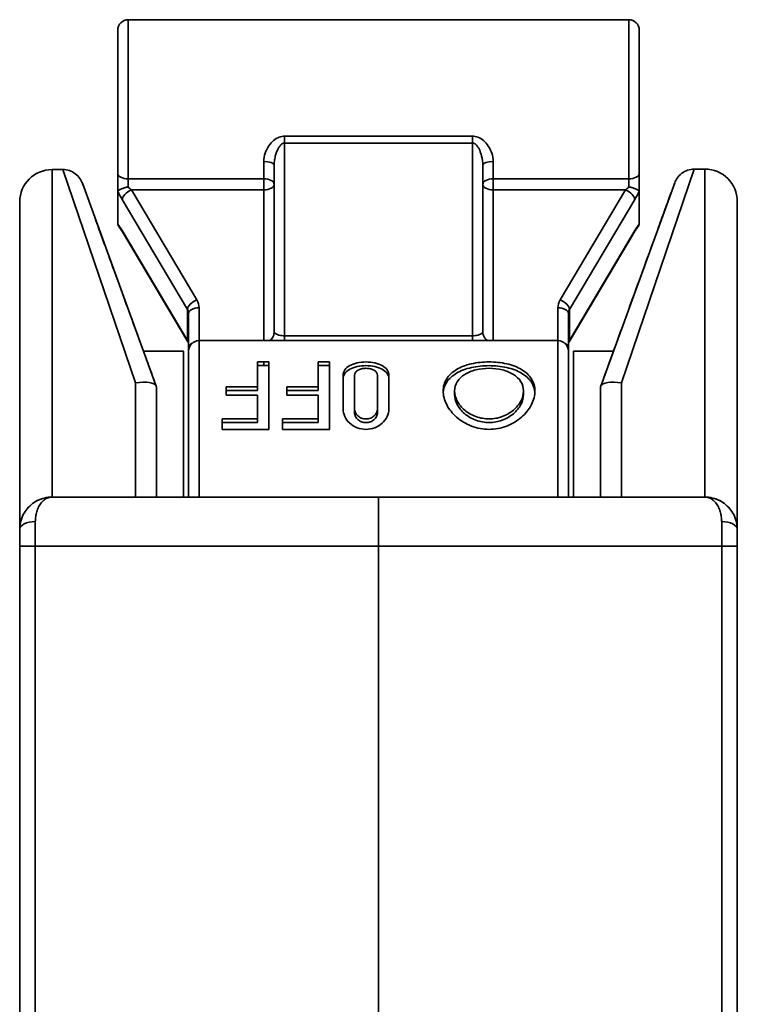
# Model space of a CAD drawing. Header units: millimetres. Extents: x -39 to 188, y 73 to 235.
# Tile 6 of 21: x -39 to -21, y 171 to 195. Entities that reach past the tile are written whole.
import ezdxf

# ---------------------------------------------------------------- set-up
doc = ezdxf.new("R2010")
doc.units = ezdxf.units.MM
doc.layers.add('Visible (ISO)', color=7, linetype='Continuous', lineweight=35)
doc.layers.add('Visible Narrow (ISO)', color=7, linetype='Continuous', lineweight=35)

msp = doc.modelspace()

# ---------------------------------------------------------------- linework, layer by layer
at = {"layer": 'Visible (ISO)'}
for p, q in [((-36.149, 195.466), (-23.957, 195.466)), ((-36.403, 191.724), (-36.403, 195.212)), ((-23.703, 195.212), (-23.703, 191.724)), ((-37.742, 191.817), (-38.003, 191.817)), ((-32.593, 187.858), (-32.593, 191.921)), ((-27.513, 191.921), (-27.513, 187.858)), ((-27.513, 191.921), (-27.513, 191.921)), ((-22.363, 191.828), (-22.103, 191.828)), ((-36.403, 191.724), (-36.403, 191.274)), ((-23.703, 191.274), (-23.703, 191.724)), ((-37.264, 191.482), (-35.467, 186.543)), ((-24.64, 186.544), (-22.84, 191.493)), ((-36.403, 190.508), (-36.403, 191.274)), ((-23.703, 190.508), (-23.703, 191.274)), ((-38.791, 191.029), (-38.791, 183.054)), ((-21.315, 183.054), (-21.315, 191.04)), ((-34.694, 187.622), (-36.286, 190.298)), ((-32.593, 190.138), (-32.593, 190.138)), ((-23.82, 190.298), (-25.412, 187.622)), ((-34.676, 188.315), (-34.676, 187.484)), ((-25.43, 187.484), (-25.43, 188.315)), ((-32.593, 187.858), (-32.593, 187.858)), ((-27.513, 187.858), (-27.513, 187.858)), ((-34.676, 187.484), (-34.676, 187.397)), ((-34.422, 187.651), (-25.684, 187.651)), ((-25.43, 187.397), (-25.43, 187.484)), ((-35.777, 187.397), (-34.803, 187.397)), ((-34.803, 183.841), (-34.803, 187.397)), ((-34.676, 183.841), (-34.676, 187.397)), ((-25.43, 187.397), (-25.43, 183.841)), ((-25.303, 187.397), (-25.303, 183.841)), ((-24.33, 187.397), (-25.303, 187.397)), ((-32.999, 186.526), (-32.999, 187.132)), ((-32.72, 187.132), (-32.999, 187.132)), ((-32.999, 187.042), (-32.72, 187.042)), ((-32.72, 187.132), (-32.72, 185.49)), ((-31.526, 186.526), (-31.526, 187.132)), ((-31.247, 187.132), (-31.526, 187.132)), ((-31.526, 187.042), (-31.247, 187.042)), ((-31.247, 187.132), (-31.247, 185.49)), ((-30.917, 185.986), (-30.917, 186.807)), ((-30.637, 185.986), (-30.637, 186.807)), ((-30.078, 185.986), (-30.078, 186.807)), ((-29.799, 186.807), (-29.799, 185.986)), ((-35.463, 186.533), (-35.467, 186.543)), ((-35.463, 183.841), (-35.463, 186.533)), ((-33.761, 186.32), (-33.761, 186.526)), ((-32.999, 186.526), (-33.761, 186.526)), ((-32.999, 186.526), (-32.999, 186.439)), ((-32.288, 186.32), (-32.288, 186.526)), ((-31.526, 186.526), (-32.288, 186.526)), ((-31.526, 186.526), (-31.526, 186.439)), ((-24.64, 186.544), (-24.644, 186.534)), ((-24.644, 183.841), (-24.644, 186.534)), ((-33.761, 186.439), (-32.999, 186.439)), ((-33.761, 186.32), (-32.999, 186.32)), ((-32.999, 185.745), (-32.999, 186.32)), ((-32.288, 186.439), (-31.526, 186.439)), ((-32.288, 186.32), (-31.526, 186.32)), ((-31.526, 185.745), (-31.526, 186.32)), ((-28.199, 186.338), (-28.199, 186.425)), ((-26.522, 186.338), (-26.522, 186.425)), ((-30.637, 185.986), (-30.637, 185.899)), ((-30.078, 185.986), (-30.078, 185.899)), ((-33.863, 185.49), (-33.863, 185.745)), ((-33.863, 185.745), (-32.999, 185.745)), ((-32.999, 185.657), (-33.863, 185.657)), ((-32.999, 185.745), (-32.999, 185.657)), ((-32.39, 185.49), (-32.39, 185.745)), ((-32.39, 185.745), (-31.526, 185.745)), ((-31.526, 185.657), (-32.39, 185.657)), ((-31.526, 185.745), (-31.526, 185.657)), ((-33.863, 185.49), (-32.72, 185.49)), ((-32.39, 185.49), (-31.247, 185.49)), ((-30.053, 183.841), (-38.003, 183.841)), ((-30.053, 182.647), (-30.053, 183.841)), ((-30.053, 183.841), (-22.103, 183.841)), ((-30.053, 183.841), (-30.053, 182.647)), ((-38.791, 182.647), (-38.791, 183.054)), ((-21.315, 183.054), (-21.315, 182.647)), ((-38.791, 169.49), (-38.791, 182.647)), ((-30.053, 169.871), (-30.053, 182.647)), ((-30.053, 182.647), (-30.053, 169.871)), ((-21.315, 182.647), (-21.315, 169.49))]:
    msp.add_line(p, q, dxfattribs=at)
for centre, radius, start, end in [((-36.149, 195.212), 0.254, 90, 180.0002), ((-23.957, 195.212), 0.254, 359.9998, 90), ((-38.003, 191.029), 0.787, 90, 180), ((-22.103, 191.04), 0.787, 0, 90), ((-34.422, 187.397), 0.254, 90, 179.9999), ((-25.684, 187.397), 0.254, 0.0001, 90)]:
    msp.add_arc(centre, radius, start, end, dxfattribs=at)
for centre, major_axis, ratio, start_param, end_param in [((-27.259, 191.921), (-0.254, 0), 0.359716, 6.28303, 6.283185), ((-36.193, 190.878), (-0.203, 0.415), 0.124985, 0.094516, 0.249782), ((-23.904, 190.895), (-0.194, -0.397), 0.127615, 2.886225, 3.044923), ((-35.97, 186.444), (0.506, 0.089), 0.339765, 0.059893, 1.512466), ((-36.421, 189.166), (0.958, -2.632), 0.00001, 6.196169, 6.283221), ((-23.665, 189.225), (0.979, 2.69), 0.00001, 3.141704, 3.227693), ((-24.136, 186.445), (0.506, -0.089), 0.339401, 1.629116, 3.081801), ((-38.41, 183.054), (-0.381, 0), 0.5, 6.28315, 6.283201), ((-21.696, 183.054), (0.381, 0), 0.499982, 0.00003, 0.000074)]:
    msp.add_ellipse(centre, major_axis=major_axis, ratio=ratio, start_param=start_param, end_param=end_param, dxfattribs=at)
for points, knots in [([(-37.742, 191.817), (-37.687, 191.817), (-37.632, 191.808), (-37.529, 191.773), (-37.48, 191.747), (-37.393, 191.682), (-37.355, 191.642), (-37.312, 191.58), (-37.301, 191.562), (-37.281, 191.523), (-37.272, 191.503), (-37.264, 191.482)], [0.00000247, 0.00000247, 0.00000247, 0.00000247, 0.01643345, 0.01643345, 0.03261133, 0.03261133, 0.04879837, 0.04879837, 0.05526719, 0.05526719, 0.06184399, 0.06184399, 0.06184399, 0.06184399]), ([(-22.84, 191.493), (-22.832, 191.514), (-22.824, 191.534), (-22.804, 191.572), (-22.793, 191.591), (-22.75, 191.653), (-22.712, 191.693), (-22.625, 191.758), (-22.577, 191.783), (-22.473, 191.818), (-22.418, 191.828), (-22.363, 191.828)], [0, 0, 0, 0, 0.00653953, 0.00653953, 0.01297287, 0.01297287, 0.02916003, 0.02916003, 0.04533485, 0.04533485, 0.06185026, 0.06185026, 0.06185026, 0.06185026]), ([(-37.264, 191.482), (-37.262, 191.477), (-37.262, 191.477), (-37.254, 191.454), (-37.248, 191.438), (-37.24, 191.415)], [0, 0, 0, 0, 0.0502055, 0.0502055, 0.1001564, 0.1001564, 0.1001564, 0.1001564]), ([(-36.149, 191.395), (-36.156, 191.393), (-36.163, 191.392), (-36.191, 191.385), (-36.216, 191.379), (-36.268, 191.363), (-36.293, 191.355), (-36.338, 191.336), (-36.358, 191.325), (-36.387, 191.306), (-36.396, 191.297), (-36.4, 191.288)], [-0.00205111, -0.00205111, -0.00205111, -0.00205111, 0, 0, 0.00649822, 0.00649822, 0.01284825, 0.01284825, 0.01989001, 0.01989001, 0.02658678, 0.02658678, 0.02658678, 0.02658678]), ([(-23.957, 191.395), (-23.95, 191.393), (-23.943, 191.392), (-23.912, 191.385), (-23.887, 191.378), (-23.837, 191.363), (-23.813, 191.355), (-23.768, 191.336), (-23.748, 191.325), (-23.719, 191.306), (-23.71, 191.297), (-23.705, 191.288)], [-0.03666036, -0.03666036, -0.03666036, -0.03666036, -0.0345852, -0.0345852, -0.02692716, -0.02692716, -0.01841866, -0.01841866, -0.0089778, -0.0089778, -0.00000099, -0.00000099, -0.00000099, -0.00000099]), ([(-22.864, 191.426), (-22.856, 191.448), (-22.85, 191.465), (-22.842, 191.488), (-22.842, 191.488), (-22.84, 191.493)], [0, 0, 0, 0, 0.0500275, 0.0500275, 0.10031, 0.10031, 0.10031, 0.10031]), ([(-24.64, 186.544), (-24.349, 187.343), (-24.071, 188.109), (-23.596, 189.414), (-23.391, 189.979), (-23.203, 190.494), (-23.176, 190.568), (-23.151, 190.638)], [0, 0, 0, 0, 0.2692612, 0.2692612, 0.5273302, 0.5273302, 0.5733624, 0.5733624, 0.5733624, 0.5733624]), ([(-36.368, 190.417), (-36.37, 190.419), (-36.371, 190.421), (-36.387, 190.441), (-36.396, 190.462), (-36.4, 190.484)], [-0.009863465, -0.009863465, -0.009863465, -0.009863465, -0.008978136, -0.008978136, -0.000001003, -0.000001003, -0.000001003, -0.000001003]), ([(-36.286, 190.298), (-36.308, 190.335), (-36.331, 190.368), (-36.356, 190.403), (-36.363, 190.411), (-36.368, 190.417)], [0, 0, 0, 0, 0.01557862, 0.01557862, 0.0213601, 0.0213601, 0.0213601, 0.0213601]), ([(-23.738, 190.417), (-23.748, 190.405), (-23.76, 190.389), (-23.788, 190.349), (-23.804, 190.324), (-23.82, 190.298)], [0, 0, 0, 0, 0.01033987, 0.01033987, 0.02139019, 0.02139019, 0.02139019, 0.02139019]), ([(-23.738, 190.417), (-23.736, 190.419), (-23.735, 190.421), (-23.719, 190.441), (-23.71, 190.462), (-23.705, 190.484)], [0.014042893, 0.014042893, 0.014042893, 0.014042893, 0.014504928, 0.014504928, 0.019190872, 0.019190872, 0.019190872, 0.019190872]), ([(-36.593, 189.638), (-36.401, 189.11), (-36.172, 188.482), (-35.779, 187.402), (-35.625, 186.978), (-35.467, 186.543)], [0, 0, 0, 0, 0.2474793, 0.2474793, 0.3941062, 0.3941062, 0.3941062, 0.3941062]), ([(-32.715, 187.651), (-32.708, 187.654), (-32.701, 187.658), (-32.683, 187.67), (-32.672, 187.68), (-32.649, 187.703), (-32.636, 187.719), (-32.614, 187.757), (-32.604, 187.781), (-32.595, 187.822), (-32.593, 187.84), (-32.593, 187.858)], [0.06811352, 0.06811352, 0.06811352, 0.06811352, 0.07165021, 0.07165021, 0.07683379, 0.07683379, 0.08341567, 0.08341567, 0.09137279, 0.09137279, 0.09705012, 0.09705012, 0.09705012, 0.09705012]), ([(-27.513, 187.858), (-27.513, 187.83), (-27.508, 187.803), (-27.49, 187.752), (-27.476, 187.728), (-27.445, 187.689), (-27.426, 187.673), (-27.403, 187.657), (-27.397, 187.654), (-27.391, 187.651)], [0, 0, 0, 0, 0.0088007, 0.0088007, 0.0174106, 0.0174106, 0.02573459, 0.02573459, 0.02889102, 0.02889102, 0.02889102, 0.02889102]), ([(-34.694, 187.622), (-34.691, 187.617), (-34.689, 187.613), (-34.685, 187.604), (-34.683, 187.6), (-34.68, 187.592), (-34.679, 187.588), (-34.677, 187.58), (-34.677, 187.576), (-34.676, 187.568), (-34.676, 187.564), (-34.676, 187.56)], [5.8189488, 5.8189488, 5.8189488, 5.8189488, 5.9117961, 5.9117961, 6.0046434, 6.0046434, 6.0974907, 6.0974907, 6.190338, 6.190338, 6.2831853, 6.2831853, 6.2831853, 6.2831853]), ([(-25.43, 187.56), (-25.43, 187.564), (-25.43, 187.568), (-25.429, 187.576), (-25.428, 187.58), (-25.427, 187.588), (-25.425, 187.592), (-25.423, 187.6), (-25.421, 187.604), (-25.417, 187.613), (-25.415, 187.617), (-25.412, 187.622)], [3.1415927, 3.1415927, 3.1415927, 3.1415927, 3.23444, 3.23444, 3.3272873, 3.3272873, 3.4201346, 3.4201346, 3.5129819, 3.5129819, 3.6058292, 3.6058292, 3.6058292, 3.6058292]), ([(-30.917, 186.807), (-30.917, 186.852), (-30.902, 186.898), (-30.845, 186.98), (-30.802, 187.016), (-30.704, 187.071), (-30.641, 187.094), (-30.504, 187.125), (-30.428, 187.132), (-30.287, 187.132), (-30.213, 187.125), (-30.076, 187.095), (-30.013, 187.072), (-29.914, 187.017), (-29.871, 186.981), (-29.813, 186.899), (-29.799, 186.852), (-29.799, 186.807)], [-0.2548195, -0.2548195, -0.2548195, -0.2548195, -0.2334305, -0.2334305, -0.2120415, -0.2120415, -0.1908243, -0.1908243, -0.169607, -0.169607, -0.1485135, -0.1485135, -0.12742, -0.12742, -0.1059074, -0.1059074, -0.0843949, -0.0843949, -0.0843949, -0.0843949]), ([(-29.799, 186.72), (-29.799, 186.765), (-29.813, 186.811), (-29.871, 186.892), (-29.914, 186.928), (-30.014, 186.982), (-30.076, 187.005), (-30.213, 187.035), (-30.287, 187.042), (-30.428, 187.042), (-30.503, 187.035), (-30.64, 187.005), (-30.702, 186.982), (-30.801, 186.928), (-30.845, 186.892), (-30.902, 186.811), (-30.917, 186.765), (-30.917, 186.72)], [0.0844089, 0.0844089, 0.0844089, 0.0844089, 0.1059553, 0.1059553, 0.1275017, 0.1275017, 0.1485988, 0.1485988, 0.169696, 0.169696, 0.1907931, 0.1907931, 0.2118903, 0.2118903, 0.2334366, 0.2334366, 0.254983, 0.254983, 0.254983, 0.254983]), ([(-28.478, 186.425), (-28.478, 186.528), (-28.45, 186.633), (-28.335, 186.814), (-28.25, 186.891), (-28.052, 187.008), (-27.927, 187.055), (-27.652, 187.118), (-27.502, 187.132), (-27.219, 187.132), (-27.069, 187.118), (-26.794, 187.055), (-26.669, 187.008), (-26.472, 186.891), (-26.386, 186.814), (-26.271, 186.633), (-26.243, 186.528), (-26.243, 186.425)], [-0.5084245, -0.5084245, -0.5084245, -0.5084245, -0.4660615, -0.4660615, -0.4236986, -0.4236986, -0.3813241, -0.3813241, -0.3389497, -0.3389497, -0.2965752, -0.2965752, -0.2542008, -0.2542008, -0.2118378, -0.2118378, -0.1694748, -0.1694748, -0.1694748, -0.1694748]), ([(-26.245, 186.381), (-26.251, 186.471), (-26.279, 186.559), (-26.386, 186.727), (-26.472, 186.803), (-26.669, 186.919), (-26.794, 186.966), (-27.069, 187.028), (-27.219, 187.042), (-27.502, 187.042), (-27.652, 187.028), (-27.927, 186.966), (-28.052, 186.919), (-28.25, 186.803), (-28.335, 186.727), (-28.442, 186.559), (-28.47, 186.471), (-28.477, 186.381)], [-0.5028482, -0.5028482, -0.5028482, -0.5028482, -0.4662809, -0.4662809, -0.423899, -0.423899, -0.3815038, -0.3815038, -0.3391086, -0.3391086, -0.2967134, -0.2967134, -0.2543182, -0.2543182, -0.2119362, -0.2119362, -0.175369, -0.175369, -0.175369, -0.175369]), ([(-30.078, 186.807), (-30.078, 186.83), (-30.085, 186.853), (-30.114, 186.896), (-30.136, 186.915), (-30.185, 186.944), (-30.217, 186.957), (-30.285, 186.973), (-30.323, 186.977), (-30.393, 186.977), (-30.431, 186.973), (-30.499, 186.956), (-30.531, 186.944), (-30.58, 186.914), (-30.602, 186.895), (-30.63, 186.853), (-30.637, 186.83), (-30.637, 186.807)], [0.04224626, 0.04224626, 0.04224626, 0.04224626, 0.05294229, 0.05294229, 0.06363833, 0.06363833, 0.07416615, 0.07416615, 0.08469397, 0.08469397, 0.09526747, 0.09526747, 0.10584098, 0.10584098, 0.11649137, 0.11649137, 0.12714175, 0.12714175, 0.12714175, 0.12714175]), ([(-26.522, 186.425), (-26.522, 186.502), (-26.544, 186.582), (-26.629, 186.721), (-26.694, 186.782), (-26.842, 186.875), (-26.936, 186.914), (-27.143, 186.965), (-27.255, 186.977), (-27.466, 186.977), (-27.579, 186.965), (-27.785, 186.914), (-27.879, 186.875), (-28.027, 186.782), (-28.092, 186.721), (-28.178, 186.582), (-28.199, 186.502), (-28.199, 186.425)], [0.1267428, 0.1267428, 0.1267428, 0.1267428, 0.1584272, 0.1584272, 0.1901116, 0.1901116, 0.2217986, 0.2217986, 0.2534856, 0.2534856, 0.2851727, 0.2851727, 0.3168597, 0.3168597, 0.3485441, 0.3485441, 0.3802285, 0.3802285, 0.3802285, 0.3802285]), ([(-26.243, 186.425), (-26.243, 186.321), (-26.271, 186.205), (-26.386, 185.981), (-26.472, 185.874), (-26.669, 185.701), (-26.794, 185.622), (-27.069, 185.517), (-27.219, 185.49), (-27.361, 185.49), (-27.502, 185.49), (-27.652, 185.517), (-27.927, 185.622), (-28.052, 185.701), (-28.25, 185.874), (-28.335, 185.981), (-28.45, 186.205), (-28.478, 186.321), (-28.478, 186.425)], [-0.1694748, -0.1694748, -0.1694748, -0.1694748, -0.1271119, -0.1271119, -0.0847489, -0.0847489, -0.0423745, -0.0423745, 0, 0, 0, 0.0423745, 0.0423745, 0.0847489, 0.0847489, 0.1271119, 0.1271119, 0.1694748, 0.1694748, 0.1694748, 0.1694748]), ([(-28.199, 186.425), (-28.199, 186.347), (-28.178, 186.261), (-28.092, 186.098), (-28.027, 186.02), (-27.879, 185.895), (-27.785, 185.839), (-27.579, 185.764), (-27.466, 185.745), (-27.361, 185.745), (-27.255, 185.745), (-27.143, 185.764), (-26.936, 185.839), (-26.842, 185.895), (-26.694, 186.02), (-26.629, 186.098), (-26.544, 186.261), (-26.522, 186.347), (-26.522, 186.425)], [0.3802285, 0.3802285, 0.3802285, 0.3802285, 0.4119129, 0.4119129, 0.4435973, 0.4435973, 0.4752843, 0.4752843, 0.5069713, 0.5069713, 0.5069713, 0.5386583, 0.5386583, 0.5703453, 0.5703453, 0.6020297, 0.6020297, 0.6337141, 0.6337141, 0.6337141, 0.6337141]), ([(-26.522, 186.338), (-26.522, 186.261), (-26.544, 186.175), (-26.629, 186.011), (-26.694, 185.933), (-26.842, 185.808), (-26.936, 185.751), (-27.142, 185.676), (-27.255, 185.657), (-27.361, 185.657), (-27.466, 185.657), (-27.579, 185.676), (-27.785, 185.751), (-27.879, 185.808), (-28.027, 185.933), (-28.092, 186.011), (-28.178, 186.175), (-28.199, 186.261), (-28.199, 186.338)], [-0.126775, -0.126775, -0.126775, -0.126775, -0.0950828, -0.0950828, -0.0633905, -0.0633905, -0.0316953, -0.0316953, 0, 0, 0, 0.0316953, 0.0316953, 0.0633905, 0.0633905, 0.0950828, 0.0950828, 0.126775, 0.126775, 0.126775, 0.126775]), ([(-29.799, 185.986), (-29.799, 185.927), (-29.813, 185.862), (-29.871, 185.741), (-29.914, 185.685), (-30.013, 185.595), (-30.076, 185.556), (-30.213, 185.503), (-30.287, 185.49), (-30.358, 185.49), (-30.428, 185.49), (-30.504, 185.503), (-30.641, 185.557), (-30.704, 185.596), (-30.802, 185.686), (-30.845, 185.743), (-30.902, 185.863), (-30.917, 185.927), (-30.917, 185.986)], [-0.0852121, -0.0852121, -0.0852121, -0.0852121, -0.0636996, -0.0636996, -0.042187, -0.042187, -0.0210935, -0.0210935, 0, 0, 0, 0.0212173, 0.0212173, 0.0424345, 0.0424345, 0.0638235, 0.0638235, 0.0852125, 0.0852125, 0.0852125, 0.0852125]), ([(-30.637, 185.986), (-30.637, 185.957), (-30.63, 185.925), (-30.602, 185.866), (-30.58, 185.839), (-30.531, 185.796), (-30.499, 185.777), (-30.431, 185.752), (-30.393, 185.745), (-30.358, 185.745), (-30.323, 185.745), (-30.285, 185.751), (-30.217, 185.777), (-30.185, 185.795), (-30.136, 185.838), (-30.114, 185.866), (-30.085, 185.925), (-30.078, 185.956), (-30.078, 185.986)], [0.12694023, 0.12694023, 0.12694023, 0.12694023, 0.13759061, 0.13759061, 0.148241, 0.148241, 0.15881451, 0.15881451, 0.16938801, 0.16938801, 0.16938801, 0.17991583, 0.17991583, 0.19044365, 0.19044365, 0.20113969, 0.20113969, 0.21183572, 0.21183572, 0.21183572, 0.21183572]), ([(-30.078, 185.899), (-30.078, 185.869), (-30.085, 185.837), (-30.114, 185.778), (-30.136, 185.751), (-30.185, 185.707), (-30.217, 185.688), (-30.285, 185.663), (-30.323, 185.657), (-30.358, 185.657), (-30.393, 185.657), (-30.43, 185.663), (-30.499, 185.688), (-30.53, 185.707), (-30.58, 185.751), (-30.601, 185.778), (-30.63, 185.837), (-30.637, 185.869), (-30.637, 185.899)], [-0.04247298, -0.04247298, -0.04247298, -0.04247298, -0.03176459, -0.03176459, -0.0210562, -0.0210562, -0.0105281, -0.0105281, 0, 0, 0, 0.0105281, 0.0105281, 0.0210562, 0.0210562, 0.03176459, 0.03176459, 0.04247298, 0.04247298, 0.04247298, 0.04247298]), ([(-38.74, 183.331), (-38.734, 183.346), (-38.728, 183.362), (-38.721, 183.377), (-38.698, 183.429), (-38.668, 183.479), (-38.634, 183.525), (-38.599, 183.572), (-38.558, 183.615), (-38.512, 183.654), (-38.467, 183.693), (-38.416, 183.727), (-38.362, 183.755), (-38.307, 183.783), (-38.248, 183.804), (-38.188, 183.819), (-38.128, 183.834), (-38.066, 183.841), (-38.003, 183.841)], [0.2431507, 0.2431507, 0.2431507, 0.2431507, 0.2857143, 0.2857143, 0.2857143, 0.4285714, 0.4285714, 0.4285714, 0.5714286, 0.5714286, 0.5714286, 0.7142857, 0.7142857, 0.7142857, 0.8571429, 0.8571429, 0.8571429, 1, 1, 1, 1]), ([(-22.103, 183.841), (-22.04, 183.841), (-21.978, 183.834), (-21.918, 183.819), (-21.858, 183.804), (-21.799, 183.783), (-21.744, 183.755), (-21.69, 183.727), (-21.639, 183.693), (-21.593, 183.654), (-21.548, 183.615), (-21.507, 183.572), (-21.472, 183.525), (-21.437, 183.479), (-21.408, 183.429), (-21.385, 183.377), (-21.378, 183.362), (-21.372, 183.346), (-21.366, 183.331)], [0, 0, 0, 0, 0.1428571, 0.1428571, 0.1428571, 0.2857143, 0.2857143, 0.2857143, 0.4285714, 0.4285714, 0.4285714, 0.5714286, 0.5714286, 0.5714286, 0.7142857, 0.7142857, 0.7142857, 0.7567255, 0.7567255, 0.7567255, 0.7567255]), ([(-38.791, 183.054), (-38.791, 183.108), (-38.785, 183.163), (-38.773, 183.218), (-38.773, 183.22), (-38.772, 183.222), (-38.772, 183.224)], [0.0000404, 0.0000404, 0.0000404, 0.0000404, 0.1428571, 0.1428571, 0.1428571, 0.1485387, 0.1485387, 0.1485387, 0.1485387]), ([(-21.334, 183.224), (-21.334, 183.222), (-21.333, 183.22), (-21.333, 183.218), (-21.321, 183.163), (-21.315, 183.108), (-21.315, 183.054)], [0.8515014, 0.8515014, 0.8515014, 0.8515014, 0.8571429, 0.8571429, 0.8571429, 0.9999674, 0.9999674, 0.9999674, 0.9999674])]:
    msp.add_open_spline(points, degree=3, knots=knots, dxfattribs=at)
for points in [[(-27.513, 191.921), (-27.513, 191.921), (-27.513, 191.921), (-27.513, 191.921)], [(-23.151, 190.638), (-23.05, 190.915), (-22.972, 191.131), (-22.919, 191.275)], [(-36.954, 190.629), (-36.927, 190.555), (-36.898, 190.476), (-36.868, 190.392)], [(-36.868, 190.392), (-36.787, 190.17), (-36.694, 189.916), (-36.593, 189.638)], [(-36.403, 190.508), (-36.403, 190.505), (-36.403, 190.501), (-36.402, 190.493), (-36.401, 190.487), (-36.4, 190.484)], [(-23.705, 190.484), (-23.705, 190.487), (-23.704, 190.493), (-23.703, 190.501), (-23.703, 190.505), (-23.703, 190.508)], [(-32.593, 187.858), (-32.593, 187.858), (-32.593, 187.858), (-32.593, 187.858)], [(-38.466, 183.69), (-38.385, 183.75), (-38.293, 183.792), (-38.198, 183.816)], [(-21.908, 183.817), (-21.814, 183.793), (-21.722, 183.75), (-21.64, 183.691)], [(-38.772, 183.224), (-38.764, 183.261), (-38.753, 183.296), (-38.74, 183.331)], [(-21.366, 183.331), (-21.353, 183.296), (-21.342, 183.261), (-21.334, 183.224)], [(-38.791, 183.055), (-38.791, 183.06), (-38.79, 183.065), (-38.79, 183.07)], [(-38.791, 183.054), (-38.791, 183.054), (-38.791, 183.054), (-38.791, 183.054)], [(-21.316, 183.07), (-21.315, 183.065), (-21.315, 183.06), (-21.315, 183.055)], [(-21.315, 183.054), (-21.315, 183.054), (-21.315, 183.054), (-21.315, 183.054)]]:
    msp.add_open_spline(points, degree=3, dxfattribs=at)
at = {"layer": 'Visible Narrow (ISO)'}
for p, q in [((-36.149, 191.59), (-36.149, 195.466)), ((-23.957, 195.466), (-23.957, 191.59)), ((-27.767, 192.629), (-32.339, 192.629)), ((-32.339, 192.629), (-32.339, 192.462)), ((-27.767, 192.462), (-32.339, 192.462)), ((-32.339, 187.768), (-32.339, 192.462)), ((-27.767, 192.462), (-27.767, 187.768)), ((-38.003, 191.817), (-38.003, 183.841)), ((-37.742, 191.817), (-35.971, 186.621)), ((-32.847, 191.59), (-32.847, 192.012)), ((-27.259, 192.012), (-27.259, 191.59)), ((-24.136, 186.622), (-22.363, 191.828)), ((-22.103, 183.841), (-22.103, 191.828)), ((-36.149, 191.59), (-36.149, 191.395)), ((-36.149, 191.59), (-32.847, 191.59)), ((-32.847, 191.59), (-32.847, 191.319)), ((-27.259, 191.319), (-27.259, 191.59)), ((-27.259, 191.59), (-23.957, 191.59)), ((-23.957, 191.395), (-23.957, 191.59)), ((-36.068, 191.319), (-32.847, 191.319)), ((-36.068, 191.319), (-34.476, 188.643)), ((-32.847, 191.319), (-32.847, 187.651)), ((-27.259, 191.319), (-24.038, 191.319)), ((-27.259, 187.651), (-27.259, 191.319)), ((-25.63, 188.643), (-24.038, 191.319)), ((-36.295, 191.086), (-34.703, 188.41)), ((-25.403, 188.41), (-23.811, 191.086)), ((-34.703, 187.656), (-36.295, 190.332)), ((-23.811, 190.332), (-25.403, 187.656)), ((-34.422, 188.452), (-34.422, 187.651)), ((-25.684, 187.651), (-25.684, 188.452)), ((-34.703, 188.41), (-34.703, 187.656)), ((-25.403, 188.41), (-25.403, 187.656)), ((-32.339, 187.768), (-27.767, 187.768)), ((-27.767, 187.651), (-27.767, 187.768)), ((-34.422, 183.841), (-34.422, 187.651)), ((-25.684, 187.651), (-25.684, 183.841)), ((-32.847, 187.042), (-32.847, 187.132)), ((-35.971, 183.841), (-35.971, 186.621)), ((-24.136, 183.841), (-24.136, 186.622)), ((-38.41, 182.647), (-38.41, 183.244)), ((-21.696, 183.244), (-21.696, 182.647)), ((-38.791, 182.647), (-38.41, 182.647)), ((-30.053, 182.647), (-38.41, 182.647)), ((-38.41, 169.871), (-38.41, 182.647)), ((-30.053, 182.647), (-21.696, 182.647)), ((-21.696, 182.647), (-21.315, 182.647)), ((-21.696, 182.647), (-21.696, 169.871))]:
    msp.add_line(p, q, dxfattribs=at)
for centre, major_axis, ratio, start_param, end_param in [((-27.767, 192.599), (0, 0.254), 0.00001, 1.453597, 2.14127), ((-32.847, 191.921), (0.254, 0), 0.359718, 0.000056, 1.570806), ((-27.259, 191.921), (-0.254, 0), 0.359716, 4.712389, 6.282209), ((-27.259, 191.921), (-0.254, 0), 0.359716, 6.282515, 6.28303), ((-36.149, 191.724), (-0.254, 0), 0.525788, 6.283184, 7.853982), ((-32.847, 191.457), (0.254, 0), 0.525788, 0, 1.570796), ((-27.259, 191.457), (-0.254, 0), 0.525788, 4.712389, 6.283185), ((-23.957, 191.724), (0.254, 0), 0.525788, 4.712389, 6.283187), ((-36.068, 191.182), (-0.218, -0.13), 0.483006, 4.432535, 6.003331), ((-36.078, 191.43), (-0.212, 0.207), 0.254322, 1.483201, 1.861297), ((-32.847, 191.457), (0.254, 0), 0.540177, 4.712389, 6.283185), ((-27.259, 191.457), (-0.254, 0), 0.540177, 0, 1.570796), ((-24.028, 191.43), (-0.212, -0.207), 0.254491, 1.28031, 1.658068), ((-24.038, 191.182), (0.218, -0.13), 0.483017, 0.27982, 1.850652), ((-36.306, 191.324), (-0.206, 0.444), 0.205042, 1.554909, 2.036612), ((-23.8, 191.324), (-0.206, -0.445), 0.205269, 1.104869, 1.585953), ((-36.308, 190.147), (0.2, -0.41), 0.218044, 1.930116, 2.424986), ((-23.798, 190.148), (-0.2, -0.409), 0.217901, 3.858542, 4.354167), ((-36.068, 190.427), (-0.218, -0.13), 0.482991, 6.003278, 6.283134), ((-24.038, 190.427), (0.218, -0.13), 0.483006, 0, 0.279854), ((-34.476, 188.506), (-0.218, -0.13), 0.483006, 4.432542, 6.003331), ((-34.422, 188.315), (-0.254, 0), 0.540177, 4.712396, 6.283185), ((-34.93, 188.452), (0.508, 0), 0.841552, 0, 0.464237), ((-25.176, 188.452), (-0.508, 0), 0.841552, 5.818949, 6.283185), ((-25.684, 188.315), (0.254, 0), 0.540177, 0, 1.57079), ((-25.63, 188.506), (0.218, -0.13), 0.483006, 0.279854, 1.850644), ((-34.93, 188.315), (0.254, 0), 0.841552, 0, 0.464237), ((-25.176, 188.315), (-0.254, 0), 0.841552, 5.818949, 6.283185), ((-32.847, 187.858), (0.254, 0), 0.988425, 6.282973, 6.283109), ((-32.339, 187.905), (0, -0.254), 0.000019, 5.283037, 6.240892), ((-27.259, 187.858), (-0.254, 0), 0.988425, 0.000078, 0.000212), ((-34.93, 187.56), (0.254, 0), 0.841552, 0, 0.464237), ((-34.476, 187.751), (-0.218, -0.13), 0.483006, 6.003331, 6.283185), ((-34.422, 187.484), (-0.254, 0), 0.540177, 5.440366, 6.28317), ((-25.684, 187.484), (0.254, 0), 0.540177, 0.000015, 0.842819), ((-25.176, 187.56), (-0.254, 0), 0.841552, 5.818949, 6.283185), ((-25.63, 187.751), (0.218, -0.13), 0.483006, 0, 0.279854), ((-38.41, 183.054), (-0.381, 0), 0.5, 4.712389, 6.28315), ((-21.696, 183.054), (0.381, 0), 0.499982, 0.000069, 1.570803)]:
    msp.add_ellipse(centre, major_axis=major_axis, ratio=ratio, start_param=start_param, end_param=end_param, dxfattribs=at)
msp.add_open_spline([(-32.339, 192.629), (-32.384, 192.629), (-32.473, 192.613), (-32.611, 192.531), (-32.729, 192.4), (-32.821, 192.219), (-32.847, 192.084), (-32.847, 192.012)], degree=3, dxfattribs=at)
for points, knots in [([(-27.259, 192.012), (-27.259, 192.082), (-27.271, 192.148), (-27.292, 192.212), (-27.314, 192.275), (-27.344, 192.336), (-27.379, 192.389), (-27.414, 192.441), (-27.454, 192.486), (-27.497, 192.522), (-27.54, 192.557), (-27.586, 192.585), (-27.631, 192.603), (-27.677, 192.621), (-27.722, 192.629), (-27.767, 192.629)], [0, 0, 0, 0, 0.2, 0.2, 0.2, 0.4, 0.4, 0.4, 0.6, 0.6, 0.6, 0.8, 0.8, 0.8, 0.9999973, 0.9999973, 0.9999973, 0.9999973]), ([(-32.339, 192.462), (-32.356, 192.462), (-32.39, 192.453), (-32.44, 192.413), (-32.486, 192.35), (-32.527, 192.268), (-32.56, 192.169), (-32.585, 192.053), (-32.593, 191.966), (-32.593, 191.921)], [0.0000222, 0.0000222, 0.0000222, 0.0000222, 0.1428571, 0.2857143, 0.4285714, 0.5714286, 0.7142857, 0.8571429, 1, 1, 1, 1]), ([(-27.513, 191.921), (-27.513, 191.967), (-27.517, 192.011), (-27.523, 192.052), (-27.524, 192.057), (-27.524, 192.061), (-27.525, 192.065), (-27.531, 192.102), (-27.539, 192.136), (-27.547, 192.168), (-27.549, 192.173), (-27.551, 192.179), (-27.552, 192.184), (-27.561, 192.214), (-27.571, 192.241), (-27.581, 192.267), (-27.584, 192.273), (-27.586, 192.279), (-27.589, 192.285), (-27.599, 192.308), (-27.61, 192.329), (-27.622, 192.349), (-27.625, 192.355), (-27.629, 192.361), (-27.633, 192.366), (-27.644, 192.383), (-27.656, 192.398), (-27.668, 192.411), (-27.673, 192.416), (-27.678, 192.421), (-27.683, 192.425), (-27.694, 192.435), (-27.706, 192.444), (-27.717, 192.449), (-27.723, 192.453), (-27.729, 192.455), (-27.735, 192.457), (-27.746, 192.46), (-27.756, 192.462), (-27.767, 192.462)], [0.0000289, 0.0000289, 0.0000289, 0.0000289, 0.1428571, 0.1428571, 0.1428571, 0.1578331, 0.1578331, 0.1578331, 0.2857143, 0.2857143, 0.2857143, 0.3078525, 0.3078525, 0.3078525, 0.4285714, 0.4285714, 0.4285714, 0.4579615, 0.4579615, 0.4579615, 0.5714286, 0.5714286, 0.5714286, 0.607882, 0.607882, 0.607882, 0.7142857, 0.7142857, 0.7142857, 0.7581049, 0.7581049, 0.7581049, 0.8571429, 0.8571429, 0.8571429, 0.9087739, 0.9087739, 0.9087739, 0.9998667, 0.9998667, 0.9998667, 0.9998667]), ([(-32.593, 187.858), (-32.593, 187.852), (-32.588, 187.845), (-32.579, 187.837), (-32.579, 187.837), (-32.579, 187.837), (-32.579, 187.837), (-32.569, 187.829), (-32.556, 187.82), (-32.538, 187.811), (-32.538, 187.811), (-32.538, 187.811), (-32.537, 187.811), (-32.52, 187.802), (-32.5, 187.794), (-32.478, 187.788), (-32.478, 187.788), (-32.477, 187.787), (-32.476, 187.787), (-32.455, 187.781), (-32.432, 187.776), (-32.409, 187.773), (-32.408, 187.772), (-32.407, 187.772), (-32.406, 187.772), (-32.384, 187.769), (-32.361, 187.768), (-32.339, 187.768)], [0.0002067, 0.0002067, 0.0002067, 0.0002067, 0.2, 0.2, 0.2, 0.2035261, 0.2035261, 0.2035261, 0.4, 0.4, 0.4, 0.4048769, 0.4048769, 0.4048769, 0.6, 0.6, 0.6, 0.6063274, 0.6063274, 0.6063274, 0.8, 0.8, 0.8, 0.8077853, 0.8077853, 0.8077853, 0.9999902, 0.9999902, 0.9999902, 0.9999902]), ([(-27.767, 187.768), (-27.745, 187.768), (-27.722, 187.769), (-27.7, 187.772), (-27.676, 187.775), (-27.652, 187.781), (-27.63, 187.787), (-27.629, 187.787), (-27.628, 187.788), (-27.627, 187.788), (-27.606, 187.794), (-27.586, 187.802), (-27.569, 187.811), (-27.568, 187.811), (-27.568, 187.811), (-27.567, 187.811), (-27.55, 187.82), (-27.536, 187.829), (-27.527, 187.837), (-27.527, 187.837), (-27.527, 187.837), (-27.527, 187.837), (-27.518, 187.845), (-27.513, 187.852), (-27.513, 187.858), (-27.513, 187.858), (-27.513, 187.858), (-27.513, 187.858)], [0.0000148, 0.0000148, 0.0000148, 0.0000148, 0.1901097, 0.1901097, 0.1901097, 0.3922142, 0.3922142, 0.3922142, 0.4, 0.4, 0.4, 0.594351, 0.594351, 0.594351, 0.6, 0.6, 0.6, 0.7963468, 0.7963468, 0.7963468, 0.8, 0.8, 0.8, 0.998266, 0.998266, 0.998266, 0.9997955, 0.9997955, 0.9997955, 0.9997955]), ([(-38.003, 183.841), (-38.036, 183.841), (-38.067, 183.835), (-38.099, 183.824), (-38.13, 183.813), (-38.16, 183.797), (-38.188, 183.776), (-38.216, 183.754), (-38.243, 183.729), (-38.266, 183.699), (-38.29, 183.67), (-38.311, 183.637), (-38.329, 183.602), (-38.347, 183.566), (-38.362, 183.529), (-38.374, 183.489), (-38.386, 183.45), (-38.395, 183.41), (-38.401, 183.368), (-38.407, 183.327), (-38.41, 183.286), (-38.41, 183.244)], [0, 0, 0, 0, 0.142857, 0.142857, 0.142857, 0.285714, 0.285714, 0.285714, 0.428571, 0.428571, 0.428571, 0.571429, 0.571429, 0.571429, 0.714286, 0.714286, 0.714286, 0.857143, 0.857143, 0.857143, 1, 1, 1, 1]), ([(-21.696, 183.244), (-21.696, 183.286), (-21.699, 183.327), (-21.705, 183.368), (-21.711, 183.41), (-21.72, 183.45), (-21.732, 183.489), (-21.744, 183.529), (-21.759, 183.566), (-21.777, 183.602), (-21.795, 183.637), (-21.816, 183.67), (-21.84, 183.699), (-21.863, 183.729), (-21.889, 183.754), (-21.918, 183.776), (-21.946, 183.797), (-21.976, 183.813), (-22.007, 183.824), (-22.038, 183.835), (-22.07, 183.841), (-22.103, 183.841)], [0, 0, 0, 0, 0.142857, 0.142857, 0.142857, 0.285714, 0.285714, 0.285714, 0.428571, 0.428571, 0.428571, 0.571429, 0.571429, 0.571429, 0.714286, 0.714286, 0.714286, 0.857143, 0.857143, 0.857143, 1, 1, 1, 1])]:
    msp.add_open_spline(points, degree=3, knots=knots, dxfattribs=at)

doc.saveas('drawing.dxf')
